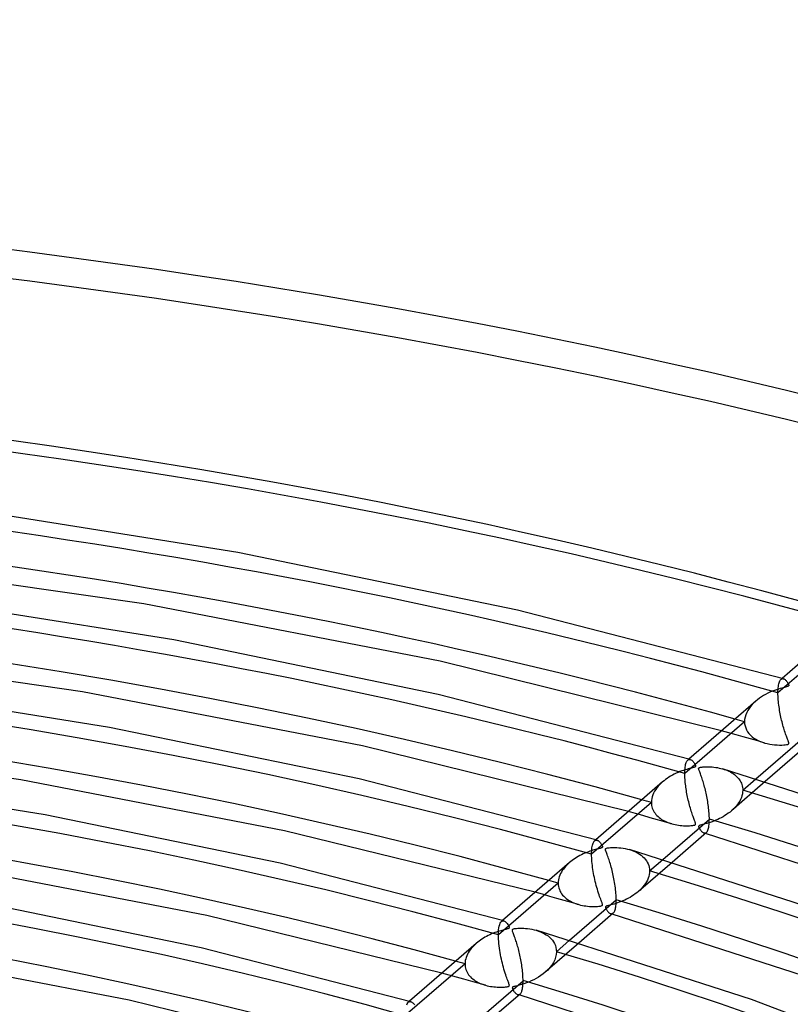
# Model space of a CAD drawing. Header units: millimetres. Extents: x -866 to 866, y -967 to 997.
# Tile 65 of 74: x 149 to 264, y 850 to 997. Entities that reach past the tile are written whole.
import ezdxf

# ---------------------------------------------------------------- set-up
doc = ezdxf.new("R2010")
doc.units = ezdxf.units.MM
doc.layers.add('HIDDEN', color=7, linetype='Continuous')
doc.layers.add('THICK', color=7, linetype='Continuous')

msp = doc.modelspace()

# ---------------------------------------------------------------- linework, layer by layer
at = {"layer": 'HIDDEN'}
for p, q in [((271.41, 903.85), (262.49, 896.12)), ((262.76, 897.88), (262.82, 897.98)), ((262.82, 897.98), (262.88, 898.07)), ((262.88, 898.07), (262.95, 898.13)), ((263.1, 898.27), (262.94, 898.13)), ((262.95, 898.13), (263, 898.17)), ((263, 898.17), (263.06, 898.2)), ((263.06, 898.2), (263.12, 898.22)), ((263.12, 898.22), (263.19, 898.23)), ((263.19, 898.23), (263.25, 898.22)), ((263.25, 898.22), (263.32, 898.21)), ((262.49, 896.38), (262.5, 896.63)), ((262.5, 896.63), (262.52, 896.86)), ((262.52, 896.86), (262.55, 897.07)), ((262.55, 897.07), (262.58, 897.27)), ((262.58, 897.27), (262.61, 897.45)), ((262.61, 897.45), (262.66, 897.61)), ((262.66, 897.61), (262.71, 897.76)), ((262.71, 897.76), (262.76, 897.88)), ((262.49, 896.12), (262.49, 896.38)), ((262.49, 895.88), (262.49, 896.12)), ((262.5, 895.62), (262.49, 895.88)), ((262.52, 895.36), (262.5, 895.62)), ((262.54, 895.09), (262.52, 895.36)), ((262.56, 894.82), (262.54, 895.09)), ((258.19, 893.78), (257.99, 893.48)), ((258.41, 894.08), (258.19, 893.78)), ((258.65, 894.35), (258.41, 894.08)), ((258.9, 894.62), (258.65, 894.35)), ((259.18, 894.87), (258.9, 894.62)), ((262.59, 894.55), (262.56, 894.82)), ((262.62, 894.29), (262.59, 894.55)), ((262.66, 894.02), (262.62, 894.29)), ((262.7, 893.76), (262.66, 894.02)), ((262.74, 893.5), (262.7, 893.76)), ((262.78, 893.24), (262.74, 893.5)), ((257.52, 892.15), (257.5, 891.8)), ((257.59, 892.49), (257.52, 892.15)), ((257.69, 892.83), (257.59, 892.49)), ((257.82, 893.16), (257.69, 892.83)), ((257.99, 893.48), (257.82, 893.16)), ((262.83, 892.99), (262.78, 893.24)), ((262.88, 892.74), (262.83, 892.99)), ((262.93, 892.49), (262.88, 892.74)), ((262.99, 892.25), (262.93, 892.49)), ((263.04, 892.01), (262.99, 892.25)), ((257.5, 891.8), (248.58, 884.07)), ((257.5, 891.8), (257.52, 891.48)), ((257.52, 891.48), (257.58, 891.17)), ((257.58, 891.17), (257.67, 890.87)), ((257.67, 890.87), (257.8, 890.58)), ((257.8, 890.58), (257.96, 890.3)), ((263.1, 891.77), (263.04, 892.01)), ((263.16, 891.54), (263.1, 891.77)), ((263.22, 891.31), (263.16, 891.54)), ((263.29, 891.08), (263.22, 891.31)), ((263.35, 890.85), (263.29, 891.08)), ((263.42, 890.63), (263.35, 890.85)), ((263.49, 890.42), (263.42, 890.63)), ((255.15, 890.14), (254.06, 890.44)), ((256.23, 889.84), (255.15, 890.14)), ((257.31, 889.53), (256.23, 889.84)), ((258.39, 889.23), (257.31, 889.53)), ((257.96, 890.3), (258.16, 890.04)), ((258.16, 890.04), (258.38, 889.8)), ((258.38, 889.8), (258.63, 889.57)), ((259.47, 888.93), (258.39, 889.23)), ((258.63, 889.57), (258.91, 889.37)), ((258.91, 889.37), (259.2, 889.18)), ((259.2, 889.18), (259.52, 889.01)), ((263.56, 890.21), (263.49, 890.42)), ((263.63, 890.01), (263.56, 890.21)), ((263.69, 889.82), (263.63, 890.01)), ((263.75, 889.65), (263.69, 889.82)), ((263.81, 889.49), (263.75, 889.65)), ((263.87, 889.35), (263.81, 889.49)), ((263.92, 889.22), (263.87, 889.35)), ((263.96, 889.1), (263.92, 889.22)), ((264, 889), (263.96, 889.1)), ((260.55, 888.62), (259.47, 888.93)), ((259.52, 889.01), (259.85, 888.86)), ((259.85, 888.86), (260.2, 888.73)), ((260.2, 888.73), (260.55, 888.62)), ((260.55, 888.62), (260.9, 888.53)), ((260.9, 888.53), (261.26, 888.45)), ((261.26, 888.45), (261.62, 888.4)), ((261.62, 888.4), (261.99, 888.35)), ((261.99, 888.35), (262.36, 888.33)), ((262.36, 888.33), (262.73, 888.32)), ((262.73, 888.32), (263.06, 888.32)), ((263.06, 888.32), (263.35, 888.34)), ((263.35, 888.34), (263.59, 888.36)), ((263.59, 888.36), (263.76, 888.38)), ((263.76, 888.38), (263.88, 888.4)), ((263.88, 888.4), (263.96, 888.42)), ((263.96, 888.42), (264.01, 888.45)), ((264.03, 888.91), (264, 889)), ((264.01, 888.45), (264.05, 888.47)), ((264.06, 888.83), (264.03, 888.91)), ((264.05, 888.47), (264.08, 888.5)), ((264.08, 888.76), (264.06, 888.83)), ((264.1, 888.69), (264.08, 888.76)), ((264.08, 888.5), (264.1, 888.54)), ((264.11, 888.63), (264.1, 888.69)), ((264.1, 888.54), (264.11, 888.58)), ((264.11, 888.58), (264.11, 888.63)), ((249.19, 886.22), (249.03, 886.08)), ((249.09, 886.12), (249.15, 886.15)), ((249.15, 886.15), (249.21, 886.17)), ((249.21, 886.17), (249.27, 886.18)), ((249.27, 886.18), (249.33, 886.17)), ((249.33, 886.17), (249.4, 886.16)), ((248.59, 884.59), (248.61, 884.82)), ((248.61, 884.82), (248.63, 885.03)), ((248.63, 885.03), (248.67, 885.23)), ((248.67, 885.23), (248.7, 885.41)), ((248.7, 885.41), (248.75, 885.57)), ((248.75, 885.57), (248.79, 885.71)), ((248.79, 885.71), (248.85, 885.83)), ((248.85, 885.83), (248.9, 885.93)), ((248.9, 885.93), (248.97, 886.02)), ((248.97, 886.02), (249.03, 886.08)), ((249.03, 886.08), (249.09, 886.12)), ((254.22, 884.77), (254.47, 884.69)), ((254.47, 884.69), (254.71, 884.6)), ((248.58, 884.34), (248.59, 884.59)), ((248.58, 884.07), (248.58, 884.34)), ((248.58, 883.86), (248.58, 884.07)), ((248.59, 883.64), (248.58, 883.86)), ((248.6, 883.42), (248.59, 883.64)), ((248.61, 883.19), (248.6, 883.42)), ((254.71, 884.6), (254.94, 884.51)), ((254.94, 884.51), (255.17, 884.41)), ((255.17, 884.41), (255.39, 884.3)), ((255.39, 884.3), (255.59, 884.18)), ((255.59, 884.18), (255.79, 884.05)), ((255.79, 884.05), (255.98, 883.92)), ((255.98, 883.92), (256.15, 883.78)), ((256.15, 883.78), (256.31, 883.63)), ((256.31, 883.63), (256.46, 883.48)), ((256.46, 883.48), (256.6, 883.31)), ((256.6, 883.31), (256.73, 883.15)), ((257.24, 881.57), (259.21, 883.28)), ((244.41, 881.92), (244.23, 881.67)), ((244.61, 882.16), (244.41, 881.92)), ((244.81, 882.39), (244.61, 882.16)), ((245.03, 882.61), (244.81, 882.39)), ((245.27, 882.82), (245.03, 882.61)), ((248.63, 882.95), (248.61, 883.19)), ((248.65, 882.72), (248.63, 882.95)), ((248.68, 882.48), (248.65, 882.72)), ((248.71, 882.25), (248.68, 882.48)), ((248.74, 882.01), (248.71, 882.25)), ((248.77, 881.77), (248.74, 882.01)), ((248.81, 881.53), (248.77, 881.77)), ((260.59, 882.86), (255.57, 878.52)), ((256.73, 883.15), (256.84, 882.98)), ((256.84, 882.98), (256.94, 882.8)), ((256.94, 882.8), (257.03, 882.61)), ((257.03, 882.61), (257.1, 882.41)), ((257.1, 882.41), (257.16, 882.21)), ((257.16, 882.21), (257.2, 882)), ((257.2, 882), (257.23, 881.79)), ((257.23, 881.79), (257.24, 881.57)), ((243.65, 880.32), (243.6, 880.04)), ((243.72, 880.6), (243.65, 880.32)), ((243.81, 880.88), (243.72, 880.6)), ((243.93, 881.15), (243.81, 880.88)), ((244.07, 881.42), (243.93, 881.15)), ((244.23, 881.67), (244.07, 881.42)), ((248.85, 881.29), (248.81, 881.53)), ((248.9, 881.05), (248.85, 881.29)), ((248.94, 880.8), (248.9, 881.05)), ((248.99, 880.56), (248.94, 880.8)), ((249.05, 880.32), (248.99, 880.56)), ((249.1, 880.08), (249.05, 880.32)), ((257.03, 880.48), (256.91, 880.21)), ((257.12, 880.76), (257.03, 880.48)), ((257.19, 881.03), (257.12, 880.76)), ((257.22, 881.3), (257.19, 881.03)), ((257.24, 881.57), (257.22, 881.3)), ((243.59, 879.75), (234.66, 872.03)), ((243.6, 880.04), (243.59, 879.75)), ((243.59, 879.75), (243.6, 879.54)), ((243.6, 879.54), (243.62, 879.32)), ((243.62, 879.32), (243.67, 879.11)), ((243.67, 879.11), (243.73, 878.9)), ((243.73, 878.9), (243.8, 878.7)), ((249.16, 879.84), (249.1, 880.08)), ((249.22, 879.6), (249.16, 879.84)), ((249.28, 879.37), (249.22, 879.6)), ((249.34, 879.14), (249.28, 879.37)), ((249.41, 878.91), (249.34, 879.14)), ((249.48, 878.69), (249.41, 878.91)), ((256.03, 878.95), (255.8, 878.73)), ((256.24, 879.19), (256.03, 878.95)), ((256.44, 879.43), (256.24, 879.19)), ((256.62, 879.69), (256.44, 879.43)), ((256.78, 879.95), (256.62, 879.69)), ((256.91, 880.21), (256.78, 879.95)), ((241.23, 878.09), (240.15, 878.39)), ((242.31, 877.79), (241.23, 878.09)), ((243.4, 877.48), (242.31, 877.79)), ((244.48, 877.18), (243.4, 877.48)), ((243.8, 878.7), (243.9, 878.51)), ((243.9, 878.51), (244.01, 878.32)), ((244.01, 878.32), (244.13, 878.14)), ((244.13, 878.14), (244.27, 877.97)), ((244.27, 877.97), (244.42, 877.8)), ((244.42, 877.8), (244.58, 877.65)), ((244.58, 877.65), (244.75, 877.5)), ((244.75, 877.5), (244.93, 877.36)), ((244.93, 877.36), (245.12, 877.23)), ((249.54, 878.47), (249.48, 878.69)), ((249.61, 878.26), (249.54, 878.47)), ((249.68, 878.05), (249.61, 878.26)), ((249.75, 877.85), (249.68, 878.05)), ((249.82, 877.66), (249.75, 877.85)), ((249.88, 877.49), (249.82, 877.66)), ((249.94, 877.34), (249.88, 877.49)), ((249.99, 877.2), (249.94, 877.34)), ((253.76, 877.34), (253.49, 877.21)), ((254.03, 877.48), (253.76, 877.34)), ((254.3, 877.63), (254.03, 877.48)), ((254.57, 877.78), (254.3, 877.63)), ((254.83, 877.95), (254.57, 877.78)), ((255.08, 878.13), (254.83, 877.95)), ((255.33, 878.31), (255.08, 878.13)), ((255.56, 878.51), (255.33, 878.31)), ((255.8, 878.73), (255.56, 878.51)), ((245.56, 876.88), (244.48, 877.18)), ((245.12, 877.23), (245.32, 877.11)), ((245.32, 877.11), (245.53, 877)), ((245.53, 877), (245.75, 876.89)), ((246.63, 876.57), (245.56, 876.88)), ((245.75, 876.89), (245.97, 876.8)), ((245.97, 876.8), (246.2, 876.71)), ((246.2, 876.71), (246.43, 876.63)), ((246.43, 876.63), (246.67, 876.56)), ((246.67, 876.56), (246.9, 876.5)), ((246.9, 876.5), (247.14, 876.45)), ((247.14, 876.45), (247.38, 876.4)), ((247.38, 876.4), (247.63, 876.36)), ((247.63, 876.36), (247.88, 876.33)), ((247.88, 876.33), (248.13, 876.3)), ((248.13, 876.3), (248.38, 876.28)), ((248.38, 876.28), (248.63, 876.27)), ((248.63, 876.27), (248.87, 876.27)), ((248.87, 876.27), (249.1, 876.27)), ((249.1, 876.27), (249.3, 876.28)), ((249.3, 876.28), (249.49, 876.29)), ((249.49, 876.29), (249.65, 876.3)), ((249.65, 876.3), (249.78, 876.32)), ((249.78, 876.32), (249.9, 876.34)), ((249.9, 876.34), (249.99, 876.36)), ((250.04, 877.07), (249.99, 877.2)), ((249.99, 876.36), (250.06, 876.38)), ((250.08, 876.96), (250.04, 877.07)), ((250.06, 876.38), (250.12, 876.41)), ((250.12, 876.86), (250.08, 876.96)), ((250.15, 876.78), (250.12, 876.86)), ((250.12, 876.41), (250.16, 876.44)), ((250.17, 876.7), (250.15, 876.78)), ((250.16, 876.44), (250.19, 876.48)), ((250.19, 876.63), (250.17, 876.7)), ((250.2, 876.57), (250.19, 876.63)), ((250.19, 876.48), (250.2, 876.52)), ((250.2, 876.52), (250.2, 876.57)), ((250.66, 876.21), (250.65, 876.17)), ((250.65, 876.17), (250.65, 876.12)), ((250.65, 876.12), (250.67, 876.06)), ((250.68, 876.25), (250.66, 876.21)), ((250.67, 876.06), (250.69, 876)), ((250.71, 876.28), (250.68, 876.25)), ((250.69, 876), (250.72, 875.94)), ((250.76, 876.31), (250.71, 876.28)), ((250.72, 875.94), (250.75, 875.88)), ((250.75, 875.88), (250.8, 875.8)), ((250.83, 876.34), (250.76, 876.31)), ((250.93, 876.37), (250.83, 876.34)), ((251.05, 876.41), (250.93, 876.37)), ((251.21, 876.45), (251.05, 876.41)), ((251.4, 876.5), (251.21, 876.45)), ((251.61, 876.55), (251.4, 876.5)), ((251.85, 876.62), (251.61, 876.55)), ((252.12, 876.69), (251.85, 876.62)), ((252.39, 876.78), (252.12, 876.69)), ((252.66, 876.87), (252.39, 876.78)), ((252.94, 876.98), (252.66, 876.87)), ((253.21, 877.09), (252.94, 876.98)), ((253.49, 877.21), (253.21, 877.09)), ((250.8, 875.8), (250.84, 875.73)), ((250.84, 875.73), (250.9, 875.65)), ((250.9, 875.65), (250.96, 875.57)), ((250.96, 875.57), (251.02, 875.5)), ((251.02, 875.5), (251.09, 875.42)), ((251.09, 875.42), (251.16, 875.36)), ((251.16, 875.36), (251.23, 875.3)), ((251.23, 875.3), (251.31, 875.25)), ((251.31, 875.25), (251.38, 875.21)), ((251.38, 875.21), (251.45, 875.18)), ((251.45, 875.18), (251.51, 875.17)), ((251.49, 875.17), (251.45, 875.18)), ((251.52, 875.16), (251.49, 875.17)), ((251.51, 875.17), (251.58, 875.16)), ((251.55, 875.15), (251.52, 875.16)), ((251.58, 875.14), (251.55, 875.15)), ((251.58, 875.16), (251.64, 875.17)), ((251.62, 875.13), (251.58, 875.14)), ((251.65, 875.12), (251.62, 875.13)), ((251.64, 875.17), (251.7, 875.19)), ((251.7, 875.19), (251.75, 875.22)), ((251.75, 875.22), (251.81, 875.26)), ((234.7, 872.77), (234.72, 872.99)), ((234.72, 872.99), (234.75, 873.18)), ((234.75, 873.18), (234.79, 873.36)), ((234.79, 873.36), (234.83, 873.52)), ((234.83, 873.52), (234.88, 873.66)), ((234.88, 873.66), (234.93, 873.78)), ((234.93, 873.78), (234.99, 873.88)), ((234.99, 873.88), (235.05, 873.96)), ((235.05, 873.96), (235.12, 874.03)), ((235.28, 874.17), (235.11, 874.03)), ((235.12, 874.03), (235.17, 874.07)), ((235.17, 874.07), (235.23, 874.1)), ((235.23, 874.1), (235.29, 874.12)), ((235.29, 874.12), (235.36, 874.13)), ((235.36, 874.13), (235.42, 874.13)), ((235.42, 874.13), (235.49, 874.11)), ((234.66, 872.03), (234.67, 872.29)), ((234.67, 871.76), (234.66, 872.03)), ((234.67, 872.29), (234.68, 872.54)), ((234.68, 871.49), (234.67, 871.76)), ((234.68, 872.54), (234.7, 872.77)), ((234.69, 871.21), (234.68, 871.49)), ((240.31, 872.72), (240.64, 872.61)), ((240.64, 872.61), (240.96, 872.49)), ((240.96, 872.49), (241.26, 872.36)), ((241.26, 872.36), (241.54, 872.21)), ((241.54, 872.21), (241.81, 872.05)), ((241.81, 872.05), (242.06, 871.87)), ((242.06, 871.87), (242.28, 871.69)), ((242.28, 871.69), (242.49, 871.49)), ((242.49, 871.49), (242.68, 871.28)), ((230.6, 870.01), (230.44, 869.8)), ((230.78, 870.21), (230.6, 870.01)), ((230.96, 870.4), (230.78, 870.21)), ((231.15, 870.59), (230.96, 870.4)), ((231.35, 870.77), (231.15, 870.59)), ((234.72, 870.92), (234.69, 871.21)), ((234.74, 870.63), (234.72, 870.92)), ((234.78, 870.34), (234.74, 870.63)), ((234.81, 870.05), (234.78, 870.34)), ((234.86, 869.75), (234.81, 870.05)), ((246.68, 870.81), (241.66, 866.47)), ((242.68, 871.28), (242.84, 871.06)), ((242.84, 871.06), (242.98, 870.84)), ((242.98, 870.84), (243.1, 870.59)), ((243.1, 870.59), (243.2, 870.34)), ((243.2, 870.34), (243.27, 870.08)), ((243.27, 870.08), (243.31, 869.8)), ((243.32, 869.53), (245.3, 871.23)), ((229.84, 868.67), (229.77, 868.43)), ((229.93, 868.9), (229.84, 868.67)), ((230.03, 869.13), (229.93, 868.9)), ((230.16, 869.36), (230.03, 869.13)), ((230.29, 869.58), (230.16, 869.36)), ((230.44, 869.8), (230.29, 869.58)), ((234.9, 869.46), (234.86, 869.75)), ((234.96, 869.16), (234.9, 869.46)), ((235.01, 868.85), (234.96, 869.16)), ((235.07, 868.55), (235.01, 868.85)), ((235.14, 868.25), (235.07, 868.55)), ((243.21, 868.71), (243.12, 868.43)), ((243.27, 868.98), (243.21, 868.71)), ((243.31, 869.25), (243.27, 868.98)), ((243.31, 869.8), (243.32, 869.53)), ((243.32, 869.53), (243.31, 869.25)), ((229.67, 867.7), (220.75, 859.98)), ((229.68, 867.95), (229.67, 867.7)), ((229.67, 867.7), (229.68, 867.46)), ((229.72, 868.19), (229.68, 867.95)), ((229.68, 867.46), (229.72, 867.22)), ((229.77, 868.43), (229.72, 868.19)), ((229.72, 867.22), (229.77, 866.99)), ((235.21, 867.95), (235.14, 868.25)), ((235.28, 867.65), (235.21, 867.95)), ((235.36, 867.36), (235.28, 867.65)), ((235.44, 867.07), (235.36, 867.36)), ((235.52, 866.79), (235.44, 867.07)), ((242.33, 867.14), (242.12, 866.91)), ((242.53, 867.39), (242.33, 867.14)), ((242.7, 867.64), (242.53, 867.39)), ((242.86, 867.9), (242.7, 867.64)), ((243, 868.16), (242.86, 867.9)), ((243.12, 868.43), (243, 868.16)), ((227.32, 866.04), (226.23, 866.34)), ((228.4, 865.74), (227.32, 866.04)), ((229.48, 865.44), (228.4, 865.74)), ((229.77, 866.99), (229.85, 866.76)), ((229.85, 866.76), (229.94, 866.54)), ((229.94, 866.54), (230.06, 866.33)), ((230.06, 866.33), (230.19, 866.12)), ((230.19, 866.12), (230.34, 865.93)), ((230.34, 865.93), (230.51, 865.75)), ((230.51, 865.75), (230.69, 865.58)), ((230.69, 865.58), (230.88, 865.42)), ((235.6, 866.51), (235.52, 866.79)), ((235.69, 866.23), (235.6, 866.51)), ((235.78, 865.97), (235.69, 866.23)), ((235.86, 865.73), (235.78, 865.97)), ((235.94, 865.51), (235.86, 865.73)), ((240.42, 865.59), (240.15, 865.45)), ((240.68, 865.75), (240.42, 865.59)), ((240.94, 865.92), (240.68, 865.75)), ((241.19, 866.09), (240.94, 865.92)), ((241.43, 866.28), (241.19, 866.09)), ((241.66, 866.47), (241.43, 866.28)), ((241.9, 866.68), (241.66, 866.47)), ((242.12, 866.91), (241.9, 866.68)), ((230.56, 865.13), (229.48, 865.44)), ((231.64, 864.83), (230.56, 865.13)), ((230.88, 865.42), (231.08, 865.27)), ((231.08, 865.27), (231.3, 865.13)), ((231.3, 865.13), (231.52, 865)), ((231.52, 865), (231.76, 864.88)), ((232.72, 864.52), (231.64, 864.83)), ((231.76, 864.88), (232, 864.77)), ((232, 864.77), (232.25, 864.68)), ((232.25, 864.68), (232.5, 864.59)), ((232.5, 864.59), (232.76, 864.51)), ((232.76, 864.51), (233.02, 864.44)), ((233.02, 864.44), (233.28, 864.39)), ((233.28, 864.39), (233.54, 864.34)), ((233.54, 864.34), (233.8, 864.3)), ((233.8, 864.3), (234.07, 864.27)), ((234.07, 864.27), (234.34, 864.24)), ((234.34, 864.24), (234.61, 864.23)), ((234.61, 864.23), (234.87, 864.22)), ((234.87, 864.22), (235.12, 864.22)), ((235.12, 864.22), (235.34, 864.23)), ((235.34, 864.23), (235.54, 864.24)), ((235.54, 864.24), (235.72, 864.25)), ((235.72, 864.25), (235.87, 864.27)), ((235.87, 864.27), (236, 864.29)), ((236.02, 865.31), (235.94, 865.51)), ((236, 864.29), (236.11, 864.32)), ((236.08, 865.14), (236.02, 865.31)), ((236.14, 864.98), (236.08, 865.14)), ((236.11, 864.32), (236.19, 864.35)), ((236.19, 864.85), (236.14, 864.98)), ((236.23, 864.75), (236.19, 864.85)), ((236.19, 864.35), (236.25, 864.39)), ((236.26, 864.65), (236.23, 864.75)), ((236.25, 864.39), (236.28, 864.43)), ((236.28, 864.56), (236.26, 864.65)), ((236.29, 864.49), (236.28, 864.56)), ((236.28, 864.43), (236.29, 864.49)), ((236.76, 864.19), (236.74, 864.15)), ((236.74, 864.15), (236.74, 864.11)), ((236.74, 864.11), (236.74, 864.06)), ((236.78, 864.22), (236.76, 864.19)), ((236.82, 864.25), (236.78, 864.22)), ((236.88, 864.28), (236.82, 864.25)), ((236.96, 864.31), (236.88, 864.28)), ((237.06, 864.34), (236.96, 864.31)), ((237.19, 864.37), (237.06, 864.34)), ((237.36, 864.42), (237.19, 864.37)), ((237.55, 864.46), (237.36, 864.42)), ((237.77, 864.52), (237.55, 864.46)), ((238.01, 864.59), (237.77, 864.52)), ((238.27, 864.67), (238.01, 864.59)), ((238.54, 864.75), (238.27, 864.67)), ((238.8, 864.85), (238.54, 864.75)), ((239.07, 864.95), (238.8, 864.85)), ((239.34, 865.06), (239.07, 864.95)), ((239.62, 865.18), (239.34, 865.06)), ((239.89, 865.31), (239.62, 865.18)), ((240.15, 865.45), (239.89, 865.31)), ((236.74, 864.06), (236.76, 864.01)), ((236.76, 864.01), (236.78, 863.95)), ((236.78, 863.95), (236.81, 863.89)), ((236.81, 863.89), (236.84, 863.83)), ((236.84, 863.83), (236.87, 863.77)), ((236.87, 863.77), (236.92, 863.7)), ((236.92, 863.7), (236.97, 863.63)), ((236.97, 863.63), (237.02, 863.55)), ((237.02, 863.55), (237.08, 863.48)), ((237.08, 863.48), (237.14, 863.41)), ((237.14, 863.41), (237.2, 863.35)), ((237.2, 863.35), (237.27, 863.29)), ((237.27, 863.29), (237.34, 863.23)), ((237.34, 863.23), (237.41, 863.19)), ((237.41, 863.19), (237.47, 863.16)), ((237.47, 863.16), (237.54, 863.13)), ((237.54, 863.13), (237.6, 863.12)), ((237.57, 863.12), (237.54, 863.13)), ((237.61, 863.11), (237.57, 863.12)), ((237.6, 863.12), (237.66, 863.11)), ((237.64, 863.1), (237.61, 863.11)), ((237.67, 863.09), (237.64, 863.1)), ((237.66, 863.11), (237.73, 863.12)), ((237.7, 863.08), (237.67, 863.09)), ((237.74, 863.07), (237.7, 863.08)), ((237.73, 863.12), (237.78, 863.14)), ((237.78, 863.14), (237.84, 863.17)), ((237.84, 863.17), (237.89, 863.21)), ((220.82, 861.03), (220.88, 861.31)), ((220.88, 861.31), (220.94, 861.54)), ((220.94, 861.54), (221.02, 861.73)), ((221.02, 861.73), (221.11, 861.88)), ((221.11, 861.88), (221.2, 861.98)), ((221.36, 862.12), (221.2, 861.98)), ((221.2, 861.98), (221.26, 862.02)), ((221.26, 862.02), (221.32, 862.05)), ((221.32, 862.05), (221.38, 862.07)), ((221.38, 862.07), (221.44, 862.08)), ((221.44, 862.08), (221.51, 862.08)), ((221.51, 862.08), (221.57, 862.06)), ((220.75, 859.98), (220.76, 860.36)), ((220.76, 859.67), (220.75, 859.98)), ((220.76, 860.36), (220.78, 860.72)), ((220.78, 860.72), (220.82, 861.03)), ((226.4, 860.67), (226.73, 860.56)), ((226.73, 860.56), (227.05, 860.44)), ((227.05, 860.44), (227.35, 860.31)), ((227.35, 860.31), (227.63, 860.16)), ((227.63, 860.16), (227.9, 860)), ((227.9, 860), (228.15, 859.82)), ((228.15, 859.82), (228.39, 859.63)), ((217.06, 858.37), (216.88, 858.17)), ((217.25, 858.55), (217.06, 858.37)), ((217.45, 858.73), (217.25, 858.55)), ((220.77, 859.34), (220.76, 859.67)), ((220.79, 859.01), (220.77, 859.34)), ((220.82, 858.68), (220.79, 859.01)), ((220.86, 858.34), (220.82, 858.68)), ((220.9, 858), (220.86, 858.34)), ((232.76, 858.76), (227.75, 854.42)), ((228.39, 859.63), (228.6, 859.42)), ((228.6, 859.42), (228.8, 859.19)), ((228.8, 859.19), (228.98, 858.94)), ((228.98, 858.94), (229.13, 858.68)), ((229.13, 858.68), (229.25, 858.4)), ((229.25, 858.4), (229.34, 858.1)), ((229.41, 857.48), (231.38, 859.18)), ((216.02, 856.87), (215.93, 856.63)), ((216.13, 857.1), (216.02, 856.87)), ((216.25, 857.33), (216.13, 857.1)), ((216.39, 857.55), (216.25, 857.33)), ((216.54, 857.77), (216.39, 857.55)), ((216.7, 857.97), (216.54, 857.77)), ((216.88, 858.17), (216.7, 857.97)), ((220.95, 857.67), (220.9, 858)), ((221, 857.34), (220.95, 857.67)), ((221.06, 857.02), (221, 857.34)), ((221.12, 856.7), (221.06, 857.02)), ((229.38, 857.07), (229.29, 856.66)), ((229.34, 858.1), (229.39, 857.79)), ((229.41, 857.48), (229.38, 857.07)), ((229.39, 857.79), (229.41, 857.48)), ((215.76, 855.65), (206.84, 847.93)), ((215.77, 855.9), (215.76, 855.65)), ((215.76, 855.65), (215.77, 855.44)), ((215.8, 856.15), (215.77, 855.9)), ((215.77, 855.44), (215.8, 855.22)), ((215.86, 856.39), (215.8, 856.15)), ((215.93, 856.63), (215.86, 856.39)), ((221.19, 856.38), (221.12, 856.7)), ((221.26, 856.07), (221.19, 856.38)), ((221.33, 855.76), (221.26, 856.07)), ((221.41, 855.46), (221.33, 855.76)), ((221.49, 855.16), (221.41, 855.46)), ((228.71, 855.47), (228.42, 855.1)), ((228.95, 855.85), (228.71, 855.47)), ((229.15, 856.25), (228.95, 855.85)), ((229.29, 856.66), (229.15, 856.25)), ((213.4, 853.99), (212.31, 854.28)), ((214.49, 853.69), (213.4, 853.99)), ((215.8, 855.22), (215.84, 855.01)), ((215.84, 855.01), (215.9, 854.81)), ((215.9, 854.81), (215.98, 854.61)), ((215.98, 854.61), (216.07, 854.41)), ((216.07, 854.41), (216.18, 854.22)), ((216.18, 854.22), (216.3, 854.04)), ((216.3, 854.04), (216.44, 853.87)), ((216.44, 853.87), (216.59, 853.71)), ((221.57, 854.86), (221.49, 855.16)), ((221.66, 854.57), (221.57, 854.86)), ((221.75, 854.29), (221.66, 854.57)), ((221.83, 854.03), (221.75, 854.29)), ((221.91, 853.79), (221.83, 854.03)), ((227.09, 853.91), (226.75, 853.69)), ((227.42, 854.16), (227.09, 853.91)), ((227.74, 854.41), (227.42, 854.16)), ((228.1, 854.74), (227.74, 854.41)), ((228.42, 855.1), (228.1, 854.74)), ((215.57, 853.39), (214.49, 853.69)), ((216.65, 853.08), (215.57, 853.39)), ((216.59, 853.71), (216.75, 853.55)), ((217.73, 852.78), (216.65, 853.08)), ((216.75, 853.55), (216.92, 853.41)), ((216.92, 853.41), (217.1, 853.27)), ((217.1, 853.27), (217.29, 853.14)), ((217.29, 853.14), (217.49, 853.01)), ((217.49, 853.01), (217.7, 852.9)), ((217.7, 852.9), (217.92, 852.8)), ((218.81, 852.47), (217.73, 852.78)), ((217.92, 852.8), (218.14, 852.7)), ((218.14, 852.7), (218.37, 852.61)), ((218.37, 852.61), (218.6, 852.53)), ((218.6, 852.53), (218.84, 852.46)), ((218.84, 852.46), (219.07, 852.4)), ((219.07, 852.4), (219.31, 852.35)), ((219.31, 852.35), (219.55, 852.3)), ((221.99, 853.57), (221.91, 853.79)), ((222.06, 853.37), (221.99, 853.57)), ((222.13, 853.2), (222.06, 853.37)), ((222.19, 853.05), (222.13, 853.2)), ((222.24, 852.91), (222.19, 853.05)), ((222.28, 852.79), (222.24, 852.91)), ((222.32, 852.69), (222.28, 852.79)), ((222.29, 852.31), (222.33, 852.34)), ((222.35, 852.6), (222.32, 852.69)), ((222.33, 852.34), (222.36, 852.37)), ((222.37, 852.52), (222.35, 852.6)), ((222.36, 852.37), (222.37, 852.41)), ((222.38, 852.46), (222.37, 852.52)), ((222.37, 852.41), (222.38, 852.46)), ((223.32, 852.34), (223.15, 852.29)), ((223.57, 852.4), (223.32, 852.34)), ((223.86, 852.47), (223.57, 852.4)), ((224.2, 852.57), (223.86, 852.47)), ((224.56, 852.68), (224.2, 852.57)), ((224.92, 852.81), (224.56, 852.68)), ((225.29, 852.95), (224.92, 852.81)), ((225.66, 853.11), (225.29, 852.95)), ((226.03, 853.29), (225.66, 853.11)), ((226.39, 853.48), (226.03, 853.29)), ((226.75, 853.69), (226.39, 853.48)), ((219.55, 852.3), (219.8, 852.26)), ((219.8, 852.26), (220.04, 852.23)), ((220.04, 852.23), (220.29, 852.21)), ((220.29, 852.21), (220.54, 852.19)), ((220.54, 852.19), (220.79, 852.18)), ((220.79, 852.18), (221.03, 852.17)), ((221.03, 852.17), (221.25, 852.17)), ((221.25, 852.17), (221.45, 852.18)), ((221.45, 852.18), (221.64, 852.19)), ((221.64, 852.19), (221.81, 852.21)), ((221.81, 852.21), (221.95, 852.22)), ((221.95, 852.22), (222.07, 852.24)), ((222.07, 852.24), (222.16, 852.26)), ((222.16, 852.26), (222.23, 852.28)), ((222.23, 852.28), (222.29, 852.31)), ((222.83, 852.11), (222.82, 852.08)), ((222.82, 852.08), (222.83, 852.03)), ((222.85, 852.15), (222.83, 852.11)), ((222.83, 852.03), (222.84, 851.98)), ((222.84, 851.98), (222.86, 851.93)), ((222.87, 852.18), (222.85, 852.15)), ((222.86, 851.93), (222.88, 851.88)), ((222.91, 852.21), (222.87, 852.18)), ((222.88, 851.88), (222.91, 851.82)), ((222.97, 852.23), (222.91, 852.21)), ((222.91, 851.82), (222.94, 851.76)), ((222.94, 851.76), (222.98, 851.69)), ((223.04, 852.26), (222.97, 852.23)), ((222.98, 851.69), (223.02, 851.63)), ((223.02, 851.63), (223.07, 851.56)), ((223.15, 852.29), (223.04, 852.26)), ((223.07, 851.56), (223.12, 851.49)), ((223.12, 851.49), (223.18, 851.42)), ((223.18, 851.42), (223.24, 851.35)), ((223.24, 851.35), (223.3, 851.29)), ((223.3, 851.29), (223.36, 851.23)), ((223.36, 851.23), (223.43, 851.18)), ((223.43, 851.18), (223.49, 851.14)), ((223.49, 851.14), (223.56, 851.11)), ((223.56, 851.11), (223.62, 851.08)), ((223.62, 851.08), (223.69, 851.07)), ((223.66, 851.07), (223.63, 851.08)), ((223.69, 851.06), (223.66, 851.07)), ((223.69, 851.07), (223.75, 851.06)), ((223.73, 851.05), (223.69, 851.06)), ((223.76, 851.04), (223.73, 851.05)), ((223.75, 851.06), (223.81, 851.07)), ((223.79, 851.03), (223.76, 851.04)), ((223.83, 851.02), (223.79, 851.03)), ((223.81, 851.07), (223.87, 851.09)), ((223.87, 851.09), (223.92, 851.12)), ((223.92, 851.12), (223.98, 851.16)), ((207.05, 849.55), (207.12, 849.71)), ((207.12, 849.71), (207.2, 849.84)), ((207.2, 849.84), (207.29, 849.93)), ((207.45, 850.07), (207.29, 849.93)), ((207.29, 849.93), (207.35, 849.98)), ((207.35, 849.98), (207.41, 850.01)), ((207.41, 850.01), (207.48, 850.03)), ((207.48, 850.03), (207.54, 850.03)), ((207.54, 850.03), (207.61, 850.03)), ((207.61, 850.03), (207.68, 850.01))]:
    msp.add_line(p, q, dxfattribs=at)
for centre, major_axis, start_param, end_param in [((0, 663.81), (-606.5, 0), -3.141592, -0.523599), ((0, 663.81), (-556.5, 0), -3.141592, -0.523599), ((0, 663.8), (533.66, 0), 1.056567, 2.074554), ((0, 663.8), (505.84, 0), 1.057082, 2.074038), ((0, 663.8), (478.01, 0), 1.057658, 2.073463), ((0, 663.8), (450.19, 0), 1.058304, 2.072816), ((0, 663.8), (-523.68, 0), -2.084847, -2.081764), ((0, 663.8), (422.37, 0), 1.059036, 2.072085), ((0, 663.8), (505.84, 0), 0.020357, 1.037313), ((0, 663.8), (-495.86, 0), -2.084311, -2.081056), ((0, 663.8), (394.54, 0), 1.059871, 2.07125), ((0, 663.8), (478.01, 0), 0.020932, 1.036737), ((0, 663.8), (-468.04, 0), -2.083712, -2.080262), ((0, 663.8), (450.19, 0), 0.021579, 1.036091), ((0, 663.8), (-440.21, 0), -2.083037, -2.079369), ((0, 663.8), (366.71, 0), 1.060833, 2.070288)]:
    msp.add_ellipse(centre, major_axis=major_axis, ratio=0.5, start_param=start_param, end_param=end_param, dxfattribs=at)
at = {"layer": 'THICK'}
for p, q in [((181.85, 917.08), (138.52, 923.94)), ((223.57, 908.46), (181.85, 917.08)), ((167.81, 909.41), (121.87, 915.99)), ((172.26, 904.02), (131.22, 910.51)), ((212.04, 900.83), (167.81, 909.41)), ((263.31, 898.21), (223.57, 908.46)), ((272.47, 906.38), (263.1, 898.27)), ((211.77, 895.86), (172.26, 904.02)), ((158.63, 896.27), (115.22, 902.48)), ((254.06, 890.44), (212.04, 900.83)), ((263.32, 898.21), (263.4, 898.18)), ((263.4, 898.18), (263.47, 898.13)), ((263.47, 898.13), (263.55, 898.08)), ((263.55, 898.08), (263.63, 898.01)), ((263.63, 898.01), (263.71, 897.93)), ((263.71, 897.93), (263.78, 897.85)), ((162.66, 890.96), (123.93, 897.09)), ((261.97, 896.47), (261.64, 896.34)), ((262.27, 896.58), (261.97, 896.47)), ((262.56, 896.68), (262.27, 896.58)), ((262.82, 896.76), (262.56, 896.68)), ((263.06, 896.82), (262.82, 896.76)), ((263.28, 896.88), (263.06, 896.82)), ((263.46, 896.92), (263.28, 896.88)), ((263.61, 896.96), (263.46, 896.92)), ((263.76, 897), (263.61, 896.96)), ((263.88, 897.04), (263.76, 897)), ((263.78, 897.85), (263.86, 897.75)), ((263.86, 897.75), (263.93, 897.65)), ((263.97, 897.07), (263.88, 897.04)), ((263.93, 897.65), (263.99, 897.55)), ((264.04, 897.1), (263.97, 897.07)), ((263.99, 897.55), (264.04, 897.46)), ((264.04, 897.46), (264.08, 897.37)), ((264.08, 897.14), (264.04, 897.1)), ((264.08, 897.37), (264.11, 897.29)), ((264.11, 897.18), (264.08, 897.14)), ((264.11, 897.29), (264.11, 897.23)), ((264.11, 897.23), (264.11, 897.18)), ((200.43, 888.19), (158.63, 896.27)), ((249.39, 886.16), (211.77, 895.86)), ((259.44, 895.09), (259.18, 894.87)), ((259.72, 895.3), (259.44, 895.09)), ((260.01, 895.5), (259.72, 895.3)), ((260.32, 895.69), (260.01, 895.5)), ((260.64, 895.87), (260.32, 895.69)), ((260.96, 896.04), (260.64, 895.87)), ((261.3, 896.2), (260.96, 896.04)), ((261.64, 896.34), (261.3, 896.2)), ((259.17, 894.87), (249.19, 886.22)), ((199.96, 883.27), (162.66, 890.96)), ((259.21, 883.28), (266.16, 889.3)), ((149.44, 883.14), (108.56, 888.97)), ((240.15, 878.39), (200.43, 888.19)), ((249.4, 886.16), (249.47, 886.13)), ((265.72, 887.31), (260.59, 882.86)), ((248.86, 884.69), (248.63, 884.62)), ((249.07, 884.75), (248.86, 884.69)), ((249.26, 884.8), (249.07, 884.75)), ((249.43, 884.85), (249.26, 884.8)), ((249.57, 884.88), (249.43, 884.85)), ((249.47, 886.13), (249.54, 886.1)), ((249.54, 886.1), (249.62, 886.05)), ((249.71, 884.92), (249.57, 884.88)), ((249.62, 886.05), (249.69, 885.99)), ((249.69, 885.99), (249.76, 885.92)), ((249.83, 884.95), (249.71, 884.92)), ((249.76, 885.92), (249.83, 885.84)), ((249.83, 885.84), (249.9, 885.76)), ((249.94, 884.98), (249.83, 884.95)), ((249.9, 885.76), (249.97, 885.67)), ((250.03, 885.01), (249.94, 884.98)), ((249.97, 885.67), (250.04, 885.57)), ((250.1, 885.04), (250.03, 885.01)), ((250.04, 885.57), (250.09, 885.48)), ((250.09, 885.48), (250.14, 885.39)), ((250.15, 885.07), (250.1, 885.04)), ((250.14, 885.39), (250.17, 885.31)), ((250.18, 885.1), (250.15, 885.07)), ((250.17, 885.31), (250.19, 885.25)), ((250.2, 885.14), (250.18, 885.1)), ((250.19, 885.25), (250.2, 885.19)), ((250.2, 885.19), (250.2, 885.14)), ((250.65, 884.82), (250.66, 884.86)), ((250.65, 884.77), (250.65, 884.82)), ((250.66, 884.7), (250.65, 884.77)), ((250.66, 884.86), (250.68, 884.9)), ((250.68, 884.62), (250.66, 884.7)), ((250.68, 884.9), (250.72, 884.93)), ((250.72, 884.93), (250.77, 884.96)), ((250.77, 884.96), (250.84, 884.98)), ((250.84, 884.98), (250.93, 885)), ((250.93, 885), (251.04, 885.02)), ((251.04, 885.02), (251.16, 885.04)), ((251.16, 885.04), (251.29, 885.05)), ((251.29, 885.05), (251.43, 885.06)), ((251.43, 885.06), (251.6, 885.07)), ((251.6, 885.07), (251.78, 885.08)), ((251.78, 885.08), (251.98, 885.08)), ((251.98, 885.08), (252.2, 885.08)), ((252.2, 885.08), (252.43, 885.07)), ((252.43, 885.07), (252.67, 885.05)), ((252.67, 885.05), (252.93, 885.02)), ((252.93, 885.02), (253.19, 884.99)), ((253.19, 884.99), (253.46, 884.95)), ((253.46, 884.95), (253.72, 884.89)), ((253.72, 884.89), (253.97, 884.84)), ((253.97, 884.84), (254.22, 884.77)), ((290.69, 873.03), (254.23, 884.77)), ((153.06, 877.9), (116.63, 883.66)), ((235.48, 874.11), (199.96, 883.27)), ((245.96, 883.35), (245.72, 883.18)), ((246.21, 883.52), (245.96, 883.35)), ((246.46, 883.67), (246.21, 883.52)), ((246.73, 883.82), (246.46, 883.67)), ((247, 883.97), (246.73, 883.82)), ((247.29, 884.1), (247, 883.97)), ((247.57, 884.23), (247.29, 884.1)), ((247.86, 884.35), (247.57, 884.23)), ((248.13, 884.45), (247.86, 884.35)), ((248.38, 884.54), (248.13, 884.45)), ((248.63, 884.62), (248.38, 884.54)), ((250.71, 884.53), (250.68, 884.62)), ((250.75, 884.43), (250.71, 884.53)), ((250.8, 884.3), (250.75, 884.43)), ((250.85, 884.16), (250.8, 884.3)), ((250.91, 884.01), (250.85, 884.16)), ((250.97, 883.84), (250.91, 884.01)), ((251.04, 883.66), (250.97, 883.84)), ((251.1, 883.48), (251.04, 883.66)), ((251.17, 883.29), (251.1, 883.48)), ((251.23, 883.09), (251.17, 883.29)), ((188.82, 875.54), (149.44, 883.14)), ((245.26, 882.82), (235.28, 874.17)), ((245.49, 883), (245.27, 882.82)), ((245.72, 883.18), (245.49, 883)), ((251.3, 882.89), (251.23, 883.09)), ((251.36, 882.69), (251.3, 882.89)), ((251.42, 882.48), (251.36, 882.69)), ((251.48, 882.26), (251.42, 882.48)), ((251.54, 882.04), (251.48, 882.26)), ((251.6, 881.82), (251.54, 882.04)), ((251.66, 881.59), (251.6, 881.82)), ((251.71, 881.36), (251.66, 881.59)), ((251.76, 881.12), (251.71, 881.36)), ((251.82, 880.88), (251.76, 881.12)), ((251.87, 880.64), (251.82, 880.88)), ((251.91, 880.4), (251.87, 880.64)), ((251.96, 880.15), (251.91, 880.4)), ((252, 879.9), (251.96, 880.15)), ((252.04, 879.65), (252, 879.9)), ((252.08, 879.4), (252.04, 879.65)), ((252.11, 879.15), (252.08, 879.4)), ((252.14, 878.9), (252.11, 879.15)), ((252.17, 878.65), (252.14, 878.9)), ((188.15, 870.67), (153.06, 877.9)), ((252.19, 878.4), (252.17, 878.65)), ((252.21, 878.16), (252.19, 878.4)), ((252.23, 877.92), (252.21, 878.16)), ((252.24, 877.69), (252.23, 877.92)), ((252.25, 877.47), (252.24, 877.69)), ((252.25, 877.25), (252.25, 877.47)), ((245.3, 871.23), (252.25, 877.25)), ((252.08, 875.74), (252.12, 875.9)), ((252.12, 875.9), (252.16, 876.07)), ((252.16, 876.07), (252.19, 876.27)), ((252.19, 876.27), (252.21, 876.48)), ((252.21, 876.48), (252.23, 876.72)), ((252.23, 876.72), (252.24, 876.98)), ((252.24, 876.98), (252.25, 877.25)), ((226.23, 866.34), (188.82, 875.54)), ((251.81, 875.26), (246.68, 870.81)), ((287.41, 863.6), (251.65, 875.12)), ((251.81, 875.26), (251.87, 875.32)), ((251.87, 875.32), (251.93, 875.4)), ((251.93, 875.4), (251.98, 875.49)), ((251.98, 875.49), (252.03, 875.61)), ((252.03, 875.61), (252.08, 875.74)), ((235.49, 874.11), (235.56, 874.08)), ((235.56, 874.08), (235.63, 874.05)), ((235.63, 874.05), (235.7, 874)), ((235.7, 874), (235.77, 873.94)), ((235.77, 873.94), (235.84, 873.88)), ((235.84, 873.88), (235.91, 873.8)), ((235.91, 873.8), (235.98, 873.72)), ((236.02, 872.93), (235.92, 872.9)), ((235.98, 873.72), (236.05, 873.64)), ((236.11, 872.96), (236.02, 872.93)), ((236.05, 873.64), (236.11, 873.55)), ((236.11, 873.55), (236.16, 873.46)), ((236.17, 872.98), (236.11, 872.96)), ((236.16, 873.46), (236.21, 873.37)), ((236.22, 873.01), (236.17, 872.98)), ((236.21, 873.37), (236.25, 873.29)), ((236.26, 873.04), (236.22, 873.01)), ((236.25, 873.29), (236.27, 873.22)), ((236.28, 873.08), (236.26, 873.04)), ((236.27, 873.22), (236.29, 873.17)), ((236.29, 873.12), (236.28, 873.08)), ((236.29, 873.17), (236.29, 873.12)), ((236.83, 872.9), (236.91, 872.93)), ((236.91, 872.93), (237.02, 872.96)), ((237.02, 872.96), (237.15, 872.98)), ((237.15, 872.98), (237.3, 873)), ((237.3, 873), (237.47, 873.01)), ((237.47, 873.01), (237.67, 873.02)), ((237.67, 873.02), (237.9, 873.03)), ((237.9, 873.03), (238.15, 873.03)), ((238.15, 873.03), (238.42, 873.02)), ((238.42, 873.02), (238.72, 873)), ((238.72, 873), (239.03, 872.97)), ((239.03, 872.97), (239.36, 872.93)), ((239.36, 872.93), (239.69, 872.87)), ((232.42, 871.55), (232.19, 871.4)), ((232.66, 871.69), (232.42, 871.55)), ((232.9, 871.82), (232.66, 871.69)), ((233.15, 871.95), (232.9, 871.82)), ((233.41, 872.07), (233.15, 871.95)), ((233.67, 872.19), (233.41, 872.07)), ((233.93, 872.29), (233.67, 872.19)), ((234.18, 872.39), (233.93, 872.29)), ((234.41, 872.47), (234.18, 872.39)), ((234.64, 872.55), (234.41, 872.47)), ((234.85, 872.62), (234.64, 872.55)), ((235.05, 872.67), (234.85, 872.62)), ((235.24, 872.73), (235.05, 872.67)), ((235.41, 872.77), (235.24, 872.73)), ((235.56, 872.81), (235.41, 872.77)), ((235.69, 872.84), (235.56, 872.81)), ((235.81, 872.87), (235.69, 872.84)), ((235.92, 872.9), (235.81, 872.87)), ((236.74, 872.75), (236.75, 872.81)), ((236.74, 872.68), (236.74, 872.75)), ((236.76, 872.6), (236.74, 872.68)), ((236.75, 872.81), (236.78, 872.86)), ((236.79, 872.51), (236.76, 872.6)), ((236.78, 872.86), (236.83, 872.9)), ((236.83, 872.4), (236.79, 872.51)), ((236.88, 872.27), (236.83, 872.4)), ((236.93, 872.13), (236.88, 872.27)), ((236.99, 871.97), (236.93, 872.13)), ((237.06, 871.79), (236.99, 871.97)), ((237.13, 871.6), (237.06, 871.79)), ((237.2, 871.4), (237.13, 871.6)), ((239.69, 872.87), (240.01, 872.8)), ((240.01, 872.8), (240.31, 872.72)), ((274.6, 861.67), (240.31, 872.72)), ((177.2, 862.9), (140.25, 870.01)), ((221.57, 862.06), (188.15, 870.67)), ((231.35, 870.77), (221.36, 862.12)), ((231.55, 870.94), (231.35, 870.77)), ((231.76, 871.1), (231.55, 870.94)), ((231.97, 871.25), (231.76, 871.1)), ((232.19, 871.4), (231.97, 871.25)), ((237.27, 871.2), (237.2, 871.4)), ((237.34, 870.99), (237.27, 871.2)), ((237.4, 870.78), (237.34, 870.99)), ((237.47, 870.55), (237.4, 870.78)), ((237.54, 870.33), (237.47, 870.55)), ((237.6, 870.1), (237.54, 870.33)), ((237.66, 869.86), (237.6, 870.1)), ((237.72, 869.62), (237.66, 869.86)), ((237.78, 869.37), (237.72, 869.62)), ((237.84, 869.12), (237.78, 869.37)), ((237.9, 868.87), (237.84, 869.12)), ((237.95, 868.61), (237.9, 868.87)), ((238, 868.34), (237.95, 868.61)), ((238.05, 868.08), (238, 868.34)), ((238.1, 867.81), (238.05, 868.08)), ((238.14, 867.54), (238.1, 867.81)), ((238.18, 867.27), (238.14, 867.54)), ((238.21, 867), (238.18, 867.27)), ((238.24, 866.73), (238.21, 867)), ((238.27, 866.46), (238.24, 866.73)), ((238.29, 866.19), (238.27, 866.46)), ((238.31, 865.93), (238.29, 866.19)), ((238.32, 865.68), (238.31, 865.93)), ((238.33, 865.44), (238.32, 865.68)), ((176.34, 858.07), (143.47, 864.84)), ((231.38, 859.18), (238.33, 865.2)), ((238.24, 864), (238.27, 864.17)), ((238.27, 864.17), (238.29, 864.34)), ((238.29, 864.34), (238.31, 864.54)), ((238.31, 864.54), (238.32, 864.75)), ((238.32, 864.75), (238.33, 864.97)), ((238.33, 865.2), (238.33, 865.44)), ((238.33, 864.97), (238.33, 865.2)), ((212.31, 854.28), (177.2, 862.9)), ((237.89, 863.21), (232.76, 858.76)), ((271.32, 852.25), (237.74, 863.07)), ((237.89, 863.21), (237.95, 863.26)), ((237.95, 863.26), (238, 863.32)), ((238, 863.32), (238.04, 863.4)), ((238.04, 863.4), (238.09, 863.49)), ((238.09, 863.49), (238.13, 863.6)), ((238.13, 863.6), (238.17, 863.72)), ((238.17, 863.72), (238.21, 863.85)), ((238.21, 863.85), (238.24, 864)), ((221.57, 862.06), (221.67, 862.02)), ((221.67, 862.02), (221.77, 861.96)), ((221.77, 861.96), (221.87, 861.89)), ((221.87, 861.89), (221.97, 861.79)), ((221.97, 861.79), (222.06, 861.68)), ((222.06, 861.68), (222.15, 861.56)), ((222.15, 861.56), (222.23, 861.44)), ((222.23, 861.44), (222.3, 861.32)), ((222.3, 861.32), (222.35, 861.21)), ((222.35, 861.21), (222.37, 861.13)), ((218.98, 859.77), (218.74, 859.63)), ((219.22, 859.89), (218.98, 859.77)), ((219.47, 860.01), (219.22, 859.89)), ((219.73, 860.13), (219.47, 860.01)), ((219.98, 860.23), (219.73, 860.13)), ((220.22, 860.33), (219.98, 860.23)), ((220.46, 860.41), (220.22, 860.33)), ((220.68, 860.49), (220.46, 860.41)), ((220.89, 860.55), (220.68, 860.49)), ((221.09, 860.61), (220.89, 860.55)), ((221.28, 860.66), (221.09, 860.61)), ((221.44, 860.71), (221.28, 860.66)), ((221.59, 860.75), (221.44, 860.71)), ((221.73, 860.78), (221.59, 860.75)), ((221.85, 860.81), (221.73, 860.78)), ((221.96, 860.84), (221.85, 860.81)), ((222.07, 860.87), (221.96, 860.84)), ((222.16, 860.9), (222.07, 860.87)), ((222.23, 860.92), (222.16, 860.9)), ((222.28, 860.95), (222.23, 860.92)), ((222.32, 860.97), (222.28, 860.95)), ((222.35, 861), (222.32, 860.97)), ((222.37, 861.04), (222.35, 861)), ((222.37, 861.13), (222.38, 861.08)), ((222.38, 861.08), (222.37, 861.04)), ((222.82, 860.71), (222.83, 860.75)), ((222.83, 860.65), (222.82, 860.71)), ((222.83, 860.75), (222.85, 860.79)), ((222.84, 860.58), (222.83, 860.65)), ((222.87, 860.5), (222.84, 860.58)), ((222.85, 860.79), (222.88, 860.82)), ((222.9, 860.4), (222.87, 860.5)), ((222.88, 860.82), (222.92, 860.85)), ((222.94, 860.28), (222.9, 860.4)), ((222.92, 860.85), (222.98, 860.87)), ((222.99, 860.15), (222.94, 860.28)), ((222.98, 860.87), (223.06, 860.9)), ((223.05, 860.01), (222.99, 860.15)), ((223.11, 859.85), (223.05, 860.01)), ((223.06, 860.9), (223.16, 860.92)), ((223.17, 859.68), (223.11, 859.85)), ((223.16, 860.92), (223.29, 860.94)), ((223.29, 860.94), (223.45, 860.95)), ((223.45, 860.95), (223.62, 860.97)), ((223.62, 860.97), (223.82, 860.98)), ((223.82, 860.98), (224.03, 860.98)), ((224.03, 860.98), (224.27, 860.98)), ((224.27, 860.98), (224.53, 860.97)), ((224.53, 860.97), (224.81, 860.95)), ((224.81, 860.95), (225.11, 860.93)), ((225.11, 860.93), (225.42, 860.88)), ((225.42, 860.88), (225.74, 860.83)), ((225.74, 860.83), (226.08, 860.76)), ((226.08, 860.76), (226.4, 860.67)), ((258.52, 850.32), (226.4, 860.67)), ((217.44, 858.72), (207.45, 850.07)), ((217.65, 858.9), (217.45, 858.73)), ((217.85, 859.05), (217.65, 858.9)), ((218.06, 859.21), (217.85, 859.05)), ((218.28, 859.35), (218.06, 859.21)), ((218.51, 859.5), (218.28, 859.35)), ((218.74, 859.63), (218.51, 859.5)), ((223.24, 859.5), (223.17, 859.68)), ((223.3, 859.32), (223.24, 859.5)), ((223.36, 859.12), (223.3, 859.32)), ((223.43, 858.93), (223.36, 859.12)), ((223.49, 858.73), (223.43, 858.93)), ((223.55, 858.52), (223.49, 858.73)), ((223.61, 858.31), (223.55, 858.52)), ((223.67, 858.1), (223.61, 858.31)), ((165.58, 850.25), (131.07, 856.87)), ((207.66, 850.01), (176.34, 858.07)), ((223.73, 857.88), (223.67, 858.1)), ((223.79, 857.66), (223.73, 857.88)), ((223.84, 857.43), (223.79, 857.66)), ((223.9, 857.2), (223.84, 857.43)), ((223.95, 856.97), (223.9, 857.2)), ((224, 856.73), (223.95, 856.97)), ((224.05, 856.49), (224, 856.73)), ((224.1, 856.25), (224.05, 856.49)), ((224.14, 856), (224.1, 856.25)), ((224.18, 855.76), (224.14, 856)), ((224.22, 855.51), (224.18, 855.76)), ((224.26, 855.26), (224.22, 855.51)), ((224.29, 855.01), (224.26, 855.26)), ((224.32, 854.77), (224.29, 855.01)), ((224.35, 854.52), (224.32, 854.77)), ((224.37, 854.28), (224.35, 854.52)), ((224.39, 854.04), (224.37, 854.28)), ((224.4, 853.81), (224.39, 854.04)), ((224.41, 853.58), (224.4, 853.81)), ((217.47, 847.13), (224.42, 853.15)), ((224.38, 852.29), (224.4, 852.48)), ((224.4, 852.48), (224.41, 852.69)), ((224.42, 853.37), (224.41, 853.58)), ((224.41, 852.69), (224.42, 852.92)), ((224.42, 853.15), (224.42, 853.37)), ((224.42, 852.92), (224.42, 853.15)), ((223.98, 851.16), (218.84, 846.71)), ((255.23, 840.9), (223.83, 851.02)), ((223.98, 851.16), (224.03, 851.21)), ((224.03, 851.21), (224.08, 851.27)), ((224.08, 851.27), (224.13, 851.35)), ((224.13, 851.35), (224.17, 851.44)), ((224.17, 851.44), (224.22, 851.54)), ((224.22, 851.54), (224.26, 851.66)), ((224.26, 851.66), (224.29, 851.79)), ((224.29, 851.79), (224.32, 851.94)), ((224.32, 851.94), (224.35, 852.11)), ((224.35, 852.11), (224.38, 852.29)), ((198.4, 842.23), (165.58, 850.25)), ((207.68, 850.01), (207.77, 849.97)), ((207.77, 849.97), (207.86, 849.91)), ((207.86, 849.91), (207.96, 849.84)), ((207.96, 849.84), (208.05, 849.75)), ((208.05, 849.75), (208.14, 849.64)), ((208.14, 849.64), (208.23, 849.53)), ((283.05, 841.01), (258.52, 850.32))]:
    msp.add_line(p, q, dxfattribs=at)
for centre, major_axis, start_param, end_param in [((0, 668.14), (606.5, 0), 0, 2.617994), ((0, 668.14), (-551.5, 0), -3.141592, -0.523599), ((0, 663.8), (-523.68, 0), -2.081764, -1.070202), ((0, 663.8), (-495.86, 0), -2.081056, -1.070906), ((0, 663.8), (-468.04, 0), -2.080262, -1.071693), ((0, 663.8), (-440.21, 0), -2.079369, -1.072579), ((0, 663.8), (-412.38, 0), -2.078355, -1.073585), ((0, 663.8), (-495.86, 0), -3.110953, -2.104479), ((0, 663.8), (-384.56, 0), -2.077194, -1.074737), ((0, 663.8), (-468.04, 0), -3.109754, -2.105078), ((0, 663.8), (-440.21, 0), -3.108403, -2.105754)]:
    msp.add_ellipse(centre, major_axis=major_axis, ratio=0.5, start_param=start_param, end_param=end_param, dxfattribs=at)

doc.saveas('drawing.dxf')
